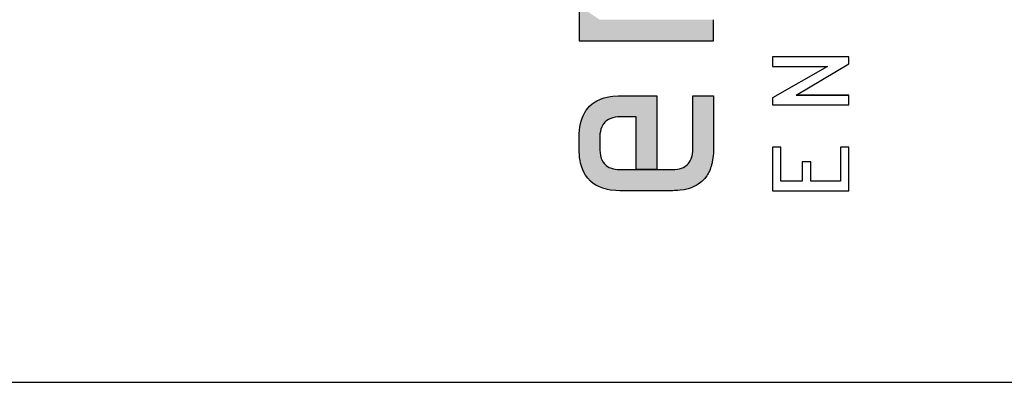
# Model space of a CAD drawing. Extents: x 0 to 84.1, y 0 to 59.4.
# Tile 6 of 17: x 67.433 to 69.234, y 1 to 1.662. Entities that reach past the tile are written whole.
import ezdxf

# ---------------------------------------------------------------- set-up
doc = ezdxf.new("R2010")
doc.units = 0
for name, color, linetype in [('12', 12, 'CONTINUOUS'), ('16', 7, 'CONTINUOUS'), ('7', 7, 'CONTINUOUS')]:
    doc.layers.add(name, color=color, linetype=linetype)

msp = doc.modelspace()

# ---------------------------------------------------------------- linework, layer by layer
at = {"layer": '12', "linetype": 'CONTINUOUS'}
msp.add_lwpolyline([(2.5, 1), (83.099998, 1), (83.099998, 58.400009), (2.5, 58.400009), (2.5, 1)], dxfattribs=at)
at = {"layer": '16', "linetype": 'CONTINUOUS'}
for p, q in [((68.949717, 1.594718), (68.809681, 1.594718)), ((68.809681, 1.594718), (68.809681, 1.577112)), ((68.949717, 1.581567), (68.949717, 1.594718)), ((68.809681, 1.577112), (68.910409, 1.577112)), ((68.910409, 1.577112), (68.809681, 1.51986)), ((68.852916, 1.524288), (68.949717, 1.581567)), ((68.809681, 1.51986), (68.809681, 1.506679)), ((68.949717, 1.524288), (68.852916, 1.524288)), ((68.852916, 1.524288), (68.949717, 1.524288)), ((68.949717, 1.524288), (68.852916, 1.524288)), ((68.949717, 1.506679), (68.949717, 1.524288)), ((68.809681, 1.506679), (68.949717, 1.506679)), ((68.809681, 1.506679), (68.809681, 1.506679)), ((68.809681, 1.429232), (68.809681, 1.349996)), ((68.825216, 1.429232), (68.809681, 1.429232)), ((68.809681, 1.429232), (68.809681, 1.429232)), ((68.825216, 1.367605), (68.825216, 1.429232)), ((68.949717, 1.429232), (68.934155, 1.429232)), ((68.934155, 1.429232), (68.934155, 1.367605)), ((68.949717, 1.349997), (68.949717, 1.429232)), ((68.879686, 1.402821), (68.864124, 1.402821)), ((68.864124, 1.402821), (68.864124, 1.367605)), ((68.879686, 1.367605), (68.879686, 1.402821)), ((68.864124, 1.367605), (68.825216, 1.367605)), ((68.934155, 1.367605), (68.879686, 1.367605)), ((68.809681, 1.349996), (68.949717, 1.349997))]:
    msp.add_line(p, q, dxfattribs=at)
at = {"layer": '7', "linetype": 'CONTINUOUS'}
for points in [[(68.456254, 1.687506), (68.456254, 1.623796), (68.702104, 1.623796)], [(68.702104, 1.623796), (68.702104, 1.662311), (68.702104, 1.662329)], [(68.664279, 1.523399), (68.702104, 1.523399), (68.702104, 1.426966), (68.702026, 1.422226), (68.7018, 1.417636), (68.701534, 1.414294), (68.701051, 1.409968), (68.700418, 1.405793), (68.699847, 1.40276), (68.699419, 1.400785), (68.698955, 1.398849), (68.698454, 1.396949), (68.697633, 1.39417), (68.696728, 1.391477), (68.695741, 1.388867), (68.695037, 1.387175), (68.693517, 1.383903), (68.69228, 1.381547), (68.690958, 1.379277), (68.689555, 1.377092), (68.687554, 1.374309), (68.685957, 1.372322), (68.683697, 1.369803), (68.681905, 1.368012), (68.680664, 1.366866), (68.678072, 1.364686), (68.673906, 1.361699), (68.670181, 1.359469), (68.666224, 1.357473), (68.661171, 1.355392), (68.655785, 1.353648), (68.648089, 1.35185), (68.640867, 1.350773), (68.636539, 1.350364), (68.63092, 1.350065), (68.627438, 1.35), (68.530429, 1.35), (68.52357, 1.350244), (68.513906, 1.351241), (68.507879, 1.35233), (68.499461, 1.3546), (68.493433, 1.356892), (68.487096, 1.360077), (68.482035, 1.363358), (68.476808, 1.367674), (68.472171, 1.372592), (68.468127, 1.378113), (68.465482, 1.38265), (68.462816, 1.38837), (68.460604, 1.394551), (68.459068, 1.400217), (68.458043, 1.405196), (68.457248, 1.410412), (68.45678, 1.414753), (68.456353, 1.421548), (68.456285, 1.423887), (68.456254, 1.446832), (68.456443, 1.453867), (68.456967, 1.460562), (68.457823, 1.466919), (68.459011, 1.472937), (68.459989, 1.476761), (68.461733, 1.482215), (68.464188, 1.48815), (68.466652, 1.492868), (68.469451, 1.497249), (68.472581, 1.50129), (68.475444, 1.5044), (68.479842, 1.508358), (68.48542, 1.512315), (68.488431, 1.514068), (68.494057, 1.516772), (68.498352, 1.518421), (68.501954, 1.519571), (68.507636, 1.521014), (68.513648, 1.522117), (68.517842, 1.522664), (68.527818, 1.523342), (68.540841, 1.523399), (68.598122, 1.523399), (68.598122, 1.388531), (68.560299, 1.388531), (68.560299, 1.484866), (68.530341, 1.484866), (68.526677, 1.484668), (68.521926, 1.484086), (68.518016, 1.483247), (68.513969, 1.481943), (68.510298, 1.480256), (68.506655, 1.477934), (68.504074, 1.475737), (68.501522, 1.472905), (68.499798, 1.47044), (68.497913, 1.46693), (68.496118, 1.462124), (68.495165, 1.458272), (68.494449, 1.453579), (68.494179, 1.450239), (68.494077, 1.445974), (68.494077, 1.441392), (68.494077, 1.427665), (68.494146, 1.423819), (68.494499, 1.419351), (68.495358, 1.414192), (68.496838, 1.409063), (68.498071, 1.406097), (68.500468, 1.401904), (68.502845, 1.398899), (68.505597, 1.396276), (68.508357, 1.394265), (68.511413, 1.392555), (68.515203, 1.390993), (68.519367, 1.389813), (68.52235, 1.389238), (68.52604, 1.388783), (68.529382, 1.388575), (68.533074, 1.388531), (68.535543, 1.388531), (68.626898, 1.388531), (68.631457, 1.388711), (68.636232, 1.389272), (68.639684, 1.389972), (68.643353, 1.391054), (68.647126, 1.392632), (68.649433, 1.393895), (68.652249, 1.395843), (68.654471, 1.397796), (68.655918, 1.399332), (68.657504, 1.401331), (68.659357, 1.40426), (68.661259, 1.408346), (68.662817, 1.413386), (68.663517, 1.416891), (68.664124, 1.422298), (68.664275, 1.426366), (68.664279, 1.430651), (68.664279, 1.523399)]]:
    msp.add_lwpolyline(points, dxfattribs=at)
for points in [[(68.494077, 1.662331), (68.456254, 1.687506), (68.456254, 1.623796)], [(68.494077, 1.662331), (68.456254, 1.623796), (68.702104, 1.623796)], [(68.494077, 1.662331), (68.702104, 1.623796), (68.702104, 1.662311)], [(68.702104, 1.662311), (68.702104, 1.662311), (68.702104, 1.623796)], [(68.702104, 1.662311), (68.702104, 1.623796), (68.702104, 1.662311)], [(68.479842, 1.508358), (68.48542, 1.512315), (68.482035, 1.363358)], [(68.482035, 1.363358), (68.48542, 1.512315), (68.487096, 1.360077)], [(68.48542, 1.512315), (68.488431, 1.514068), (68.487096, 1.360077)], [(68.487096, 1.360077), (68.488431, 1.514068), (68.493433, 1.356892)], [(68.488431, 1.514068), (68.494057, 1.516772), (68.493433, 1.356892)], [(68.493433, 1.356892), (68.494057, 1.516772), (68.494077, 1.427665)], [(68.494179, 1.450239), (68.494057, 1.516772), (68.498352, 1.518421)], [(68.494057, 1.516772), (68.494077, 1.445974), (68.494077, 1.427665)], [(68.494179, 1.450239), (68.494077, 1.445974), (68.494057, 1.516772)], [(68.494449, 1.453579), (68.494179, 1.450239), (68.498352, 1.518421)], [(68.495165, 1.458272), (68.494449, 1.453579), (68.498352, 1.518421)], [(68.496118, 1.462124), (68.495165, 1.458272), (68.498352, 1.518421)], [(68.497913, 1.46693), (68.496118, 1.462124), (68.498352, 1.518421)], [(68.499798, 1.47044), (68.497913, 1.46693), (68.498352, 1.518421)], [(68.499798, 1.47044), (68.498352, 1.518421), (68.501954, 1.519571)], [(68.501522, 1.472905), (68.499798, 1.47044), (68.501954, 1.519571)], [(68.504074, 1.475737), (68.501522, 1.472905), (68.501954, 1.519571)], [(68.507636, 1.521014), (68.504074, 1.475737), (68.501954, 1.519571)], [(68.507636, 1.521014), (68.506655, 1.477934), (68.504074, 1.475737)], [(68.510298, 1.480256), (68.506655, 1.477934), (68.507636, 1.521014)], [(68.513648, 1.522117), (68.510298, 1.480256), (68.507636, 1.521014)], [(68.513969, 1.481943), (68.510298, 1.480256), (68.513648, 1.522117)], [(68.517842, 1.522664), (68.513969, 1.481943), (68.513648, 1.522117)], [(68.518016, 1.483247), (68.513969, 1.481943), (68.517842, 1.522664)], [(68.527818, 1.523342), (68.518016, 1.483247), (68.517842, 1.522664)], [(68.521926, 1.484086), (68.518016, 1.483247), (68.527818, 1.523342)], [(68.526677, 1.484668), (68.521926, 1.484086), (68.527818, 1.523342)], [(68.527818, 1.523342), (68.530341, 1.484866), (68.526677, 1.484668)], [(68.540841, 1.523399), (68.530341, 1.484866), (68.527818, 1.523342)], [(68.540841, 1.523399), (68.560299, 1.484866), (68.530341, 1.484866)], [(68.598122, 1.523399), (68.560299, 1.484866), (68.540841, 1.523399)], [(68.598122, 1.523399), (68.560299, 1.388531), (68.560299, 1.484866)], [(68.598122, 1.388531), (68.560299, 1.388531), (68.598122, 1.523399)], [(68.666224, 1.357473), (68.664279, 1.430651), (68.702104, 1.523399)], [(68.664279, 1.430651), (68.664279, 1.523399), (68.702104, 1.523399)], [(68.666224, 1.357473), (68.702104, 1.523399), (68.670181, 1.359469)], [(68.702104, 1.523399), (68.673906, 1.361699), (68.670181, 1.359469)], [(68.702104, 1.523399), (68.678072, 1.364686), (68.673906, 1.361699)], [(68.702104, 1.523399), (68.680664, 1.366866), (68.678072, 1.364686)], [(68.702104, 1.523399), (68.681905, 1.368012), (68.680664, 1.366866)], [(68.702104, 1.523399), (68.683697, 1.369803), (68.681905, 1.368012)], [(68.702104, 1.523399), (68.685957, 1.372322), (68.683697, 1.369803)], [(68.702104, 1.523399), (68.687554, 1.374309), (68.685957, 1.372322)], [(68.702104, 1.523399), (68.689555, 1.377092), (68.687554, 1.374309)], [(68.702104, 1.523399), (68.690958, 1.379277), (68.689555, 1.377092)], [(68.702104, 1.523399), (68.69228, 1.381547), (68.690958, 1.379277)], [(68.702104, 1.523399), (68.693517, 1.383903), (68.69228, 1.381547)], [(68.702104, 1.523399), (68.695037, 1.387175), (68.693517, 1.383903)], [(68.702104, 1.523399), (68.695741, 1.388867), (68.695037, 1.387175)], [(68.702104, 1.523399), (68.696728, 1.391477), (68.695741, 1.388867)], [(68.702104, 1.523399), (68.697633, 1.39417), (68.696728, 1.391477)], [(68.702104, 1.523399), (68.698454, 1.396949), (68.697633, 1.39417)], [(68.702104, 1.523399), (68.698955, 1.398849), (68.698454, 1.396949)], [(68.702104, 1.523399), (68.699419, 1.400785), (68.698955, 1.398849)], [(68.702104, 1.523399), (68.699847, 1.40276), (68.699419, 1.400785)], [(68.702104, 1.523399), (68.700418, 1.405793), (68.699847, 1.40276)], [(68.702104, 1.523399), (68.701051, 1.409968), (68.700418, 1.405793)], [(68.702104, 1.523399), (68.701534, 1.414294), (68.701051, 1.409968)], [(68.702104, 1.523399), (68.7018, 1.417636), (68.701534, 1.414294)], [(68.702104, 1.523399), (68.702026, 1.422226), (68.7018, 1.417636)], [(68.702104, 1.523399), (68.702104, 1.426966), (68.702026, 1.422226)], [(68.469451, 1.497249), (68.468127, 1.378113), (68.466652, 1.492868)], [(68.469451, 1.497249), (68.472171, 1.372592), (68.468127, 1.378113)], [(68.472581, 1.50129), (68.472171, 1.372592), (68.469451, 1.497249)], [(68.472581, 1.50129), (68.476808, 1.367674), (68.472171, 1.372592)], [(68.472581, 1.50129), (68.475444, 1.5044), (68.476808, 1.367674)], [(68.475444, 1.5044), (68.479842, 1.508358), (68.476808, 1.367674)], [(68.476808, 1.367674), (68.479842, 1.508358), (68.482035, 1.363358)], [(68.459989, 1.476761), (68.459068, 1.400217), (68.459011, 1.472937)], [(68.459989, 1.476761), (68.460604, 1.394551), (68.459068, 1.400217)], [(68.461733, 1.482215), (68.460604, 1.394551), (68.459989, 1.476761)], [(68.461733, 1.482215), (68.462816, 1.38837), (68.460604, 1.394551)], [(68.464188, 1.48815), (68.462816, 1.38837), (68.461733, 1.482215)], [(68.464188, 1.48815), (68.465482, 1.38265), (68.462816, 1.38837)], [(68.466652, 1.492868), (68.465482, 1.38265), (68.464188, 1.48815)], [(68.466652, 1.492868), (68.468127, 1.378113), (68.465482, 1.38265)], [(68.456967, 1.460562), (68.45678, 1.414753), (68.456443, 1.453867)], [(68.456967, 1.460562), (68.457248, 1.410412), (68.45678, 1.414753)], [(68.457823, 1.466919), (68.457248, 1.410412), (68.456967, 1.460562)], [(68.457823, 1.466919), (68.458043, 1.405196), (68.457248, 1.410412)], [(68.459011, 1.472937), (68.458043, 1.405196), (68.457823, 1.466919)], [(68.459011, 1.472937), (68.459068, 1.400217), (68.458043, 1.405196)], [(68.456285, 1.423887), (68.456254, 1.446832), (68.456443, 1.453867)], [(68.456285, 1.423887), (68.456443, 1.453867), (68.456353, 1.421548)], [(68.456443, 1.453867), (68.45678, 1.414753), (68.456353, 1.421548)], [(68.494077, 1.427665), (68.494077, 1.445974), (68.494077, 1.441392)], [(68.494077, 1.427665), (68.494146, 1.423819), (68.493433, 1.356892)], [(68.499461, 1.3546), (68.493433, 1.356892), (68.494146, 1.423819)], [(68.499461, 1.3546), (68.494146, 1.423819), (68.494499, 1.419351)], [(68.666224, 1.357473), (68.663517, 1.416891), (68.664124, 1.422298)], [(68.666224, 1.357473), (68.664124, 1.422298), (68.664275, 1.426366)], [(68.666224, 1.357473), (68.664275, 1.426366), (68.664279, 1.430651)], [(68.499461, 1.3546), (68.494499, 1.419351), (68.495358, 1.414192)], [(68.499461, 1.3546), (68.495358, 1.414192), (68.496838, 1.409063)], [(68.496838, 1.409063), (68.498071, 1.406097), (68.499461, 1.3546)], [(68.498071, 1.406097), (68.500468, 1.401904), (68.499461, 1.3546)], [(68.661171, 1.355392), (68.657504, 1.401331), (68.659357, 1.40426)], [(68.661171, 1.355392), (68.659357, 1.40426), (68.661259, 1.408346)], [(68.666224, 1.357473), (68.661171, 1.355392), (68.661259, 1.408346)], [(68.666224, 1.357473), (68.661259, 1.408346), (68.662817, 1.413386)], [(68.666224, 1.357473), (68.662817, 1.413386), (68.663517, 1.416891)], [(68.499461, 1.3546), (68.500468, 1.401904), (68.507879, 1.35233)], [(68.500468, 1.401904), (68.502845, 1.398899), (68.507879, 1.35233)], [(68.505597, 1.396276), (68.507879, 1.35233), (68.502845, 1.398899)], [(68.508357, 1.394265), (68.507879, 1.35233), (68.505597, 1.396276)], [(68.508357, 1.394265), (68.513906, 1.351241), (68.507879, 1.35233)], [(68.511413, 1.392555), (68.513906, 1.351241), (68.508357, 1.394265)], [(68.511413, 1.392555), (68.515203, 1.390993), (68.513906, 1.351241)], [(68.513906, 1.351241), (68.515203, 1.390993), (68.52357, 1.350244)], [(68.515203, 1.390993), (68.519367, 1.389813), (68.52357, 1.350244)], [(68.519367, 1.389813), (68.52235, 1.389238), (68.52357, 1.350244)], [(68.52235, 1.389238), (68.52604, 1.388783), (68.52357, 1.350244)], [(68.52604, 1.388783), (68.530429, 1.35), (68.52357, 1.350244)], [(68.52604, 1.388783), (68.529382, 1.388575), (68.530429, 1.35)], [(68.529382, 1.388575), (68.533074, 1.388531), (68.530429, 1.35)], [(68.530429, 1.35), (68.533074, 1.388531), (68.627438, 1.35)], [(68.533074, 1.388531), (68.535543, 1.388531), (68.627438, 1.35)], [(68.627438, 1.35), (68.535543, 1.388531), (68.560299, 1.388531)], [(68.598122, 1.388531), (68.627438, 1.35), (68.560299, 1.388531)], [(68.626898, 1.388531), (68.627438, 1.35), (68.598122, 1.388531)], [(68.631457, 1.388711), (68.627438, 1.35), (68.626898, 1.388531)], [(68.631457, 1.388711), (68.63092, 1.350065), (68.627438, 1.35)], [(68.636539, 1.350364), (68.63092, 1.350065), (68.631457, 1.388711)], [(68.631457, 1.388711), (68.636232, 1.389272), (68.636539, 1.350364)], [(68.636232, 1.389272), (68.639684, 1.389972), (68.636539, 1.350364)], [(68.636539, 1.350364), (68.639684, 1.389972), (68.640867, 1.350773)], [(68.639684, 1.389972), (68.643353, 1.391054), (68.640867, 1.350773)], [(68.640867, 1.350773), (68.643353, 1.391054), (68.648089, 1.35185)], [(68.643353, 1.391054), (68.647126, 1.392632), (68.648089, 1.35185)], [(68.648089, 1.35185), (68.647126, 1.392632), (68.649433, 1.393895)], [(68.655785, 1.353648), (68.648089, 1.35185), (68.649433, 1.393895)], [(68.655785, 1.353648), (68.649433, 1.393895), (68.652249, 1.395843)], [(68.655785, 1.353648), (68.652249, 1.395843), (68.654471, 1.397796)], [(68.655785, 1.353648), (68.654471, 1.397796), (68.655918, 1.399332)], [(68.661171, 1.355392), (68.655785, 1.353648), (68.655918, 1.399332)], [(68.661171, 1.355392), (68.655918, 1.399332), (68.657504, 1.401331)]]:
    msp.add_solid(points, dxfattribs=at)

doc.saveas('drawing.dxf')
